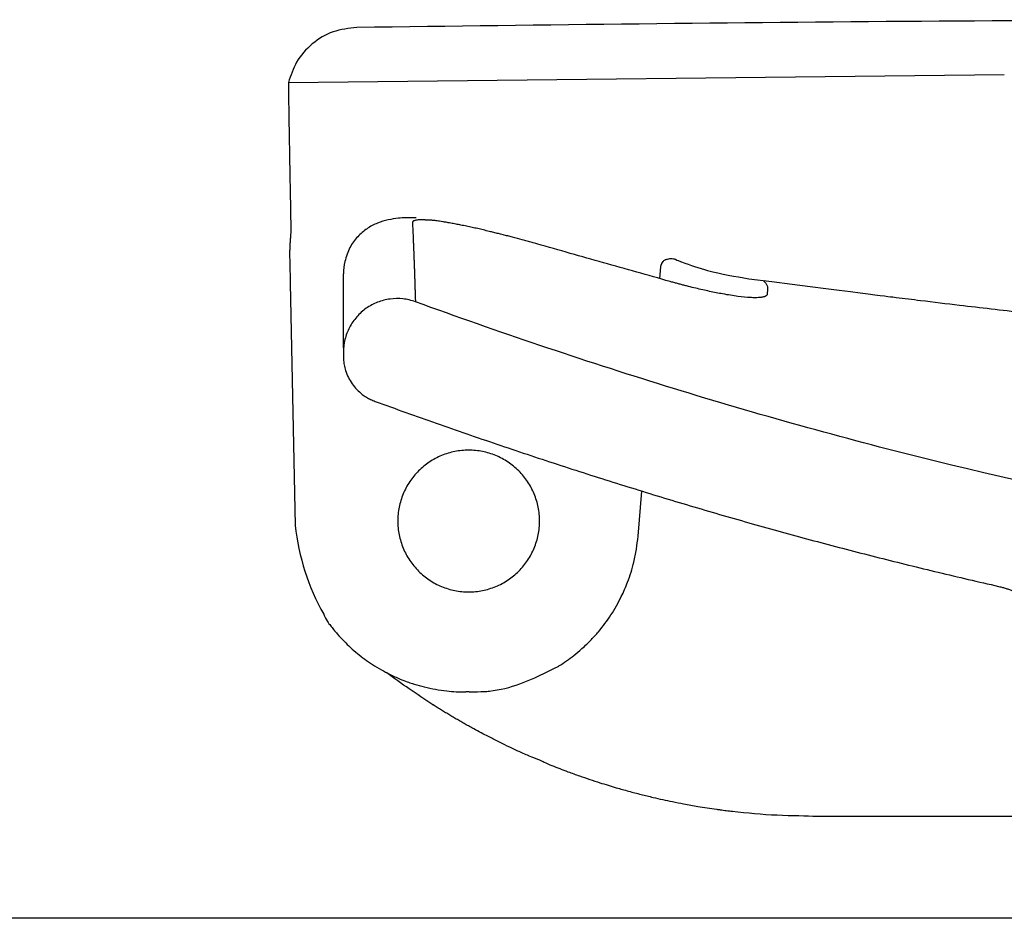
# Model space of a CAD drawing. Header units: millimetres. Extents: x 4421.4 to 4421.82, y 2367.666 to 2368.026.
# Tile 5 of 9: x 4421.49 to 4421.545, y 2367.976 to 2368.026. Entities that reach past the tile are written whole.
import ezdxf

# ---------------------------------------------------------------- set-up
doc = ezdxf.new("R2010")
doc.units = ezdxf.units.MM
doc.layers.add('SANINDUSA', color=3, linetype='Continuous')

msp = doc.modelspace()

# ---------------------------------------------------------------- linework, layer by layer
at = {"layer": 'SANINDUSA'}
for p, q in [((4421.505044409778, 2368.022593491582), (4421.545044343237, 2368.023031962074)), ((4421.512182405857, 2368.015032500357), (4421.511953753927, 2368.01503561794)), ((4421.505114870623, 2368.012895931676), (4421.505120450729, 2368.01262407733)), ((4421.525794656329, 2368.011633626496), (4421.525850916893, 2368.012300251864)), ((4421.505146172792, 2368.0113709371), (4421.505423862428, 2367.997842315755)), ((4421.508117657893, 2368.007519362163), (4421.508117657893, 2368.007309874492)), ((4421.524579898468, 2367.997240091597), (4421.524792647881, 2367.999760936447)), ((4421.544725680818, 2367.994434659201), (4421.544802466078, 2367.994416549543)), ((4421.515142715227, 2367.98853905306), (4421.514951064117, 2367.988538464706)), ((4421.51312787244, 2367.987813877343), (4421.513131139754, 2367.987811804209)), ((4421.552112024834, 2367.975887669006), (4421.480797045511, 2367.975887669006))]:
    msp.add_line(p, q, dxfattribs=at)
at = {"layer": 'SANINDUSA', "flags": 128}
for points in [[(4421.505065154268, 2368.021026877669), (4421.505065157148, 2368.021024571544), (4421.505065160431, 2368.021022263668)], [(4421.505097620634, 2368.018995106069), (4421.505097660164, 2368.018991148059), (4421.505097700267, 2368.018987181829)]]:
    msp.add_lwpolyline(points, dxfattribs=at)
at = {"layer": 'SANINDUSA'}
msp.add_arc((4421.518500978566, 2367.999297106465), 0.01315778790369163, 186.3478858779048, 209.203963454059, dxfattribs=at)
for points, knots in [([(4421.790377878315, 2368.009163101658), (4421.785512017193, 2368.010676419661), (4421.775780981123, 2368.013702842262), (4421.76089597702, 2368.017434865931), (4421.74578073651, 2368.020364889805), (4421.730334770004, 2368.022464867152), (4421.714652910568, 2368.023768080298), (4421.693514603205, 2368.024543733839), (4421.667088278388, 2368.02509614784), (4421.63538556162, 2368.025631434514), (4421.603678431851, 2368.026010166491), (4421.572020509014, 2368.026120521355), (4421.540414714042, 2368.026066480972), (4421.519381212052, 2368.025799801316), (4421.508864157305, 2368.025666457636)], [0, 0, 0, 0, 0.05398555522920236, 0.1079634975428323, 0.1625019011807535, 0.2170432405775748, 0.2730481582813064, 0.3291597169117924, 0.4411382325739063, 0.5531181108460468, 0.6651184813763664, 0.7771188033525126, 0.8885561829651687, 1, 1, 1, 1]), ([(4421.508864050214, 2368.025666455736), (4421.508414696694, 2368.025614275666), (4421.507515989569, 2368.025509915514), (4421.50633763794, 2368.024797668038), (4421.505448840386, 2368.023801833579), (4421.505174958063, 2368.022983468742), (4421.505044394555, 2368.022593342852)], [0, 0, 0, 0, 0.2556884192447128, 0.5113768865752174, 0.767066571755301, 1, 1, 1, 1]), ([(4421.505044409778, 2368.022593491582), (4421.505045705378, 2368.022578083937), (4421.505048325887, 2368.02254692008), (4421.505048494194, 2368.022327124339), (4421.505048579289, 2368.022215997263)], [0, 0, 0, 0, 0.4944075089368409, 1, 1, 1, 1]), ([(4421.505048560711, 2368.022214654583), (4421.505049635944, 2368.022070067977), (4421.505051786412, 2368.021780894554), (4421.505060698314, 2368.021278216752), (4421.505065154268, 2368.021026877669)], [0, 0, 0, 0, 0.499999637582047, 1, 1, 1, 1]), ([(4421.505065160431, 2368.021022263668), (4421.505069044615, 2368.020754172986), (4421.505077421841, 2368.020175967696), (4421.505090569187, 2368.019407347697), (4421.505097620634, 2368.018995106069)], [0, 0, 0, 0, 0.4636600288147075, 1, 1, 1, 1]), ([(4421.505097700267, 2368.018987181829), (4421.505104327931, 2368.018573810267), (4421.505117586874, 2368.01774684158), (4421.505137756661, 2368.016801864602), (4421.505147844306, 2368.016329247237)], [0, 0, 0, 0, 0.4998636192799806, 1, 1, 1, 1]), ([(4421.505147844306, 2368.016329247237), (4421.505152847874, 2368.01600494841), (4421.505162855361, 2368.015356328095), (4421.505176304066, 2368.014678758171), (4421.505183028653, 2368.014339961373)], [0, 0, 0, 0, 0.4999825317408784, 1, 1, 1, 1]), ([(4421.511953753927, 2368.01503561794), (4421.511840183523, 2368.015038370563), (4421.511603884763, 2368.015044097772), (4421.511092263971, 2368.01499970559), (4421.51059882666, 2368.014925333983), (4421.510010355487, 2368.014749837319), (4421.509449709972, 2368.014464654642), (4421.508892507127, 2368.013986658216), (4421.508443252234, 2368.013381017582), (4421.508281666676, 2368.012860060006), (4421.508198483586, 2368.012591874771)], [0, 0, 0, 0, 0.07291507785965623, 0.151709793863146, 0.2762845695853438, 0.4200795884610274, 0.5663393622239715, 0.7030836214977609, 0.8471495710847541, 0.9999999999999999, 0.9999999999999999, 0.9999999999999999, 0.9999999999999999]), ([(4421.51207551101, 2368.014870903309), (4421.512062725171, 2368.01486538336), (4421.512037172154, 2368.014854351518), (4421.512009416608, 2368.014834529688), (4421.511989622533, 2368.014812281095), (4421.511977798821, 2368.014787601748), (4421.511977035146, 2368.014769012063), (4421.511976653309, 2368.014759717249)], [0, 0, 0, 0, 0.2001540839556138, 0.4000160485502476, 0.6000150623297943, 0.8000081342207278, 0.9999999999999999, 0.9999999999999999, 0.9999999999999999, 0.9999999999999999]), ([(4421.512820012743, 2368.014900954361), (4421.512796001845, 2368.014902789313), (4421.512748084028, 2368.014906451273), (4421.512634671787, 2368.014913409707), (4421.512510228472, 2368.014917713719), (4421.51238301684, 2368.014916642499), (4421.512286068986, 2368.014911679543), (4421.512202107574, 2368.014902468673), (4421.512130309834, 2368.014889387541), (4421.512093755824, 2368.014877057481), (4421.51207551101, 2368.014870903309)], [0, 0, 0, 0, 0.06658779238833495, 0.132887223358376, 0.3321714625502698, 0.4657369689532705, 0.5996416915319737, 0.7328557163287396, 0.8666631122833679, 1, 1, 1, 1]), ([(4421.515313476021, 2368.014494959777), (4421.515260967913, 2368.01450608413), (4421.515153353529, 2368.014528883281), (4421.514939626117, 2368.014573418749), (4421.514688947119, 2368.014623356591), (4421.514394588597, 2368.014680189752), (4421.514116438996, 2368.014732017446), (4421.513868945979, 2368.014776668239), (4421.513663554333, 2368.014811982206), (4421.513499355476, 2368.014838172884), (4421.513360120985, 2368.014858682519), (4421.513244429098, 2368.014873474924), (4421.513143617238, 2368.014885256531), (4421.513053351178, 2368.014894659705), (4421.512984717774, 2368.014898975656), (4421.512927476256, 2368.01490040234), (4421.512875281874, 2368.014900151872), (4421.512838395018, 2368.014900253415), (4421.512819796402, 2368.014900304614)], [0, 0, 0, 0, 0.045902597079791, 0.09407651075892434, 0.1879541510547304, 0.2759525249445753, 0.3758190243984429, 0.4700291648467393, 0.5424623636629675, 0.6149029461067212, 0.6805917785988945, 0.7347986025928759, 0.7916555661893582, 0.83987967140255, 0.8827818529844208, 0.922469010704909, 0.960908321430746, 0.9999999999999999, 0.9999999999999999, 0.9999999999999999, 0.9999999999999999]), ([(4421.505183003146, 2368.014340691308), (4421.505182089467, 2368.014295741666), (4421.505180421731, 2368.014213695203), (4421.505168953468, 2368.014077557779), (4421.50516376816, 2368.014016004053)], [0, 0, 0, 0, 0.5478559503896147, 1, 1, 1, 1]), ([(4421.511976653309, 2368.014759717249), (4421.51198801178, 2368.014512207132), (4421.512002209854, 2368.014202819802), (4421.512017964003, 2368.013813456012), (4421.512026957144, 2368.01359026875), (4421.512034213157, 2368.013416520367), (4421.512037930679, 2368.013323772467), (4421.512038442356, 2368.013311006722)], [0, 0, 0, 0, 0.5096444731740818, 0.6370549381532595, 0.8051148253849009, 0.9731761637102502, 1, 1, 1, 1]), ([(4421.516264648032, 2368.014271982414), (4421.516210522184, 2368.01428462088), (4421.516101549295, 2368.014312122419), (4421.515941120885, 2368.01435123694), (4421.515780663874, 2368.01438964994), (4421.515621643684, 2368.014426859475), (4421.515468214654, 2368.014460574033), (4421.515364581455, 2368.014483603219), (4421.515313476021, 2368.014494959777)], [0, 0, 0, 0, 0.1677068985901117, 0.3393645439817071, 0.5015828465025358, 0.6700656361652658, 0.8372969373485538, 1, 1, 1, 1]), ([(4421.505150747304, 2368.013857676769), (4421.505145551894, 2368.01379146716), (4421.505134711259, 2368.013653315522), (4421.505126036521, 2368.013495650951), (4421.505121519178, 2368.013413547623)], [0, 0, 0, 0, 0.4792531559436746, 1, 1, 1, 1]), ([(4421.50516376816, 2368.014016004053), (4421.505163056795, 2368.014007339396), (4421.505162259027, 2368.013997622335), (4421.50516137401, 2368.013987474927), (4421.50516125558, 2368.013986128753), (4421.505161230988, 2368.013985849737), (4421.50516122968, 2368.013985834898), (4421.505159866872, 2368.013970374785), (4421.505157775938, 2368.013945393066), (4421.505155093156, 2368.013915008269), (4421.505153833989, 2368.013899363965), (4421.505153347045, 2368.013893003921), (4421.505153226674, 2368.013891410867), (4421.505153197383, 2368.013891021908), (4421.505153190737, 2368.013890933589), (4421.505152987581, 2368.013888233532), (4421.505152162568, 2368.013877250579), (4421.505151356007, 2368.013866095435), (4421.505150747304, 2368.013857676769)], [0, 0, 0, 0, 0.1734173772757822, 0.1944805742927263, 0.1997187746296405, 0.1998822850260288, 0.1999640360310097, 0.2000103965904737, 0.5037117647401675, 0.6814672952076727, 0.7702801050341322, 0.7924874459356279, 0.7980393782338, 0.7994273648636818, 0.7996008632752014, 0.7996544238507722, 0.8488013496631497, 0.9999999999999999, 0.9999999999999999, 0.9999999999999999, 0.9999999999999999]), ([(4421.518930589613, 2368.013576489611), (4421.518839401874, 2368.013602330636), (4421.518657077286, 2368.013653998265), (4421.518383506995, 2368.013729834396), (4421.5180194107, 2368.013829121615), (4421.517658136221, 2368.013925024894), (4421.517301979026, 2368.014016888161), (4421.51708053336, 2368.01407321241), (4421.516907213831, 2368.014116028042), (4421.51677631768, 2368.014148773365), (4421.516648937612, 2368.01417979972), (4421.516476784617, 2368.014221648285), (4421.516349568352, 2368.014251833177), (4421.516264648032, 2368.014271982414)], [0, 0, 0, 0, 0.100813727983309, 0.2015711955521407, 0.3023067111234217, 0.5038249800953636, 0.6029420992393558, 0.7020422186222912, 0.7536382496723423, 0.8011998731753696, 0.8509351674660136, 0.9004951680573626, 1, 1, 1, 1]), ([(4421.505121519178, 2368.013413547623), (4421.505118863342, 2368.013339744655), (4421.505112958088, 2368.013175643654), (4421.505114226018, 2368.012995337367), (4421.505114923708, 2368.012896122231)], [0, 0, 0, 0, 0.4497411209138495, 1, 1, 1, 1]), ([(4421.512038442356, 2368.013311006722), (4421.51204113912, 2368.013244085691), (4421.512047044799, 2368.01309753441), (4421.512055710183, 2368.012876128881), (4421.512061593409, 2368.012704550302), (4421.512065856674, 2368.012573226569), (4421.512069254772, 2368.012480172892), (4421.512075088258, 2368.012334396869), (4421.512080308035, 2368.012192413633), (4421.512086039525, 2368.012019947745), (4421.512091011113, 2368.011873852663), (4421.512097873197, 2368.011677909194), (4421.51210416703, 2368.011470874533), (4421.512112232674, 2368.01122215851), (4421.512120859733, 2368.010978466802), (4421.512125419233, 2368.010835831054), (4421.512127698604, 2368.010764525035)], [0, 0, 0, 0, 0.064199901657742, 0.140592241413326, 0.216984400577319, 0.2360823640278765, 0.2742783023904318, 0.3124743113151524, 0.3874928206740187, 0.4250020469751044, 0.5000206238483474, 0.5500307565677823, 0.6500514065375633, 0.7500701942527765, 0.8750558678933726, 1, 1, 1, 1]), ([(4421.518930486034, 2368.013576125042), (4421.518936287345, 2368.013596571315), (4421.518943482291, 2368.01362192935), (4421.518928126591, 2368.013567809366), (4421.518925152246, 2368.013557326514)], [0, 0, 0, 0, 0.8063035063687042, 1, 1, 1, 1]), ([(4421.526369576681, 2368.01147113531), (4421.525129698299, 2368.011822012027), (4421.522649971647, 2368.012523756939), (4421.520168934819, 2368.013220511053), (4421.518928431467, 2368.01356888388)], [0, 0, 0, 0, 0.5000060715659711, 1, 1, 1, 1]), ([(4421.52590994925, 2368.012473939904), (4421.525929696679, 2368.012511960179), (4421.525959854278, 2368.012570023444), (4421.526027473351, 2368.012637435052), (4421.526087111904, 2368.012679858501), (4421.526152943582, 2368.012710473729), (4421.52624694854, 2368.012738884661), (4421.526371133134, 2368.012754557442), (4421.526507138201, 2368.012752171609), (4421.52661980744, 2368.012735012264), (4421.526656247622, 2368.012722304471), (4421.526675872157, 2368.012715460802)], [0, 0, 0, 0, 0.1249830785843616, 0.1908698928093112, 0.2519927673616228, 0.3113270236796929, 0.3715902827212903, 0.5000089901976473, 0.6439062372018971, 0.8082288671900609, 0.9999999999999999, 0.9999999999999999, 0.9999999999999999, 0.9999999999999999]), ([(4421.526675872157, 2368.012715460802), (4421.52679628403, 2368.012648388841), (4421.526880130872, 2368.012615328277), (4421.526971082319, 2368.012581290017), (4421.527004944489, 2368.012568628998), (4421.527010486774, 2368.012566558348), (4421.527012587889, 2368.012565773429), (4421.527012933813, 2368.012565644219), (4421.527013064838, 2368.012565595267), (4421.52701308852, 2368.012565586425), (4421.527504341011, 2368.012381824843), (4421.528755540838, 2368.011968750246), (4421.530002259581, 2368.011758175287), (4421.530769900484, 2368.011628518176)], [0, 0, 0, 0, 0.04056901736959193, 0.06097012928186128, 0.06351479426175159, 0.06478642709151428, 0.06494534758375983, 0.06502480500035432, 0.0650347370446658, 0.06503970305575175, 0.06504171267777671, 0.4243190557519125, 1, 1, 1, 1]), ([(4421.505120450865, 2368.012624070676), (4421.505120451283, 2368.012624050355), (4421.50512045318, 2368.012623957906), (4421.505120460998, 2368.012623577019), (4421.505120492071, 2368.012622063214), (4421.505120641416, 2368.012614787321), (4421.505121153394, 2368.012589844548), (4421.505121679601, 2368.012564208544), (4421.505122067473, 2368.012545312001), (4421.505122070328, 2368.012545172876), (4421.505122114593, 2368.012543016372), (4421.505122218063, 2368.012537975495), (4421.505122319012, 2368.012533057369), (4421.505122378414, 2368.012530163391)], [0, 0, 0, 0, 0.0006609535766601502, 0.003006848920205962, 0.01239052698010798, 0.04992515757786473, 0.2412965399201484, 0.8398530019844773, 0.8400063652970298, 0.8402567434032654, 0.8442627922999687, 0.9083593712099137, 1, 1, 1, 1]), ([(4421.505122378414, 2368.012530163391), (4421.505122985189, 2368.012500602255), (4421.505128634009, 2368.012225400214), (4421.505136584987, 2368.011838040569), (4421.505144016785, 2368.011475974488), (4421.505146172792, 2368.0113709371)], [0, 0, 0, 0, 0.07870676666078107, 0.7327276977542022, 1, 1, 1, 1]), ([(4421.525850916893, 2368.012300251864), (4421.525858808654, 2368.012325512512), (4421.52586628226, 2368.012364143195), (4421.525880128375, 2368.012407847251), (4421.525887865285, 2368.012429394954), (4421.525891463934, 2368.012438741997), (4421.525892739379, 2368.012441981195), (4421.525892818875, 2368.012442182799), (4421.525897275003, 2368.012453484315), (4421.525904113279, 2368.012463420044), (4421.525910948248, 2368.012473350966)], [0, 0, 0, 0, 0.425210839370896, 0.6382995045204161, 0.7449868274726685, 0.7983681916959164, 0.8017053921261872, 0.8018096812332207, 0.801905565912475, 1, 1, 1, 1]), ([(4421.508117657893, 2368.007761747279), (4421.508117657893, 2368.007772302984), (4421.508117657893, 2368.007822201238), (4421.508117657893, 2368.007887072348), (4421.508117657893, 2368.007961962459), (4421.508117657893, 2368.008006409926), (4421.508117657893, 2368.008062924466), (4421.508117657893, 2368.008122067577), (4421.508117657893, 2368.008183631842), (4421.508117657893, 2368.008258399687), (4421.508117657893, 2368.008352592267), (4421.508117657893, 2368.008481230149), (4421.508117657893, 2368.008635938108), (4421.508117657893, 2368.008813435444), (4421.508117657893, 2368.00902604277), (4421.508117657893, 2368.009293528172), (4421.508117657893, 2368.009621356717), (4421.508117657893, 2368.009962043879), (4421.508117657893, 2368.010221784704), (4421.508117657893, 2368.010392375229), (4421.508117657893, 2368.010526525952), (4421.508117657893, 2368.010727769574), (4421.508117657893, 2368.010997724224), (4421.508117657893, 2368.01130004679), (4421.508117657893, 2368.011603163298), (4421.508117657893, 2368.011804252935), (4421.508117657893, 2368.011904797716)], [0, 0, 0, 0, 0.01575323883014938, 0.07446770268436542, 0.08425748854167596, 0.1047062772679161, 0.125211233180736, 0.1457327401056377, 0.1662311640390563, 0.1866668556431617, 0.2175199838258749, 0.2527569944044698, 0.2989536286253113, 0.3451504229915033, 0.3913472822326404, 0.457241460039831, 0.5346934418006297, 0.6120594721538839, 0.6770010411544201, 0.697110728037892, 0.7172204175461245, 0.7591978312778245, 0.8193983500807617, 0.8795989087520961, 0.939799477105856, 1, 1, 1, 1]), ([(4421.530769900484, 2368.011628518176), (4421.538064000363, 2368.010700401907), (4421.538984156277, 2368.010585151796), (4421.540632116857, 2368.010383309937), (4421.54298843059, 2368.010100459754), (4421.546049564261, 2368.009746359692), (4421.549462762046, 2368.009368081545), (4421.552658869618, 2368.009026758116), (4421.555634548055, 2368.008721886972), (4421.558882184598, 2368.008402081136), (4421.562372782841, 2368.008074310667), (4421.566067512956, 2368.0077482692), (4421.569301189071, 2368.007478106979), (4421.572463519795, 2368.007225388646), (4421.575545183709, 2368.006990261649), (4421.57867812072, 2368.006764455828), (4421.581413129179, 2368.006575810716), (4421.583678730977, 2368.006426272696), (4421.585855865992, 2368.006287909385), (4421.587819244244, 2368.006168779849), (4421.589806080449, 2368.006053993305), (4421.591759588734, 2368.005945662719), (4421.594207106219, 2368.005816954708), (4421.59704056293, 2368.005678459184), (4421.599872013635, 2368.005551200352), (4421.602506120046, 2368.005443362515), (4421.605368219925, 2368.005336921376), (4421.608731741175, 2368.005228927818), (4421.612452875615, 2368.005130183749), (4421.615191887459, 2368.005072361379), (4421.617182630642, 2368.005036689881), (4421.618644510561, 2368.005013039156), (4421.620533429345, 2368.00498690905), (4421.624912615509, 2368.00493654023), (4421.631759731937, 2368.004897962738), (4421.638687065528, 2368.004892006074), (4421.643032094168, 2368.004887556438), (4421.644731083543, 2368.004885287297), (4421.646175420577, 2368.004883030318), (4421.647624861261, 2368.004880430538), (4421.649072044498, 2368.004877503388), (4421.650954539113, 2368.004873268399), (4421.65325369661, 2368.004867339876), (4421.656102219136, 2368.00485878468), (4421.6593711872, 2368.004847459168), (4421.663049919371, 2368.004832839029), (4421.666980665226, 2368.004815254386), (4421.670822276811, 2368.004796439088), (4421.674473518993, 2368.004777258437), (4421.677885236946, 2368.004758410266), (4421.680578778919, 2368.004742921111), (4421.682672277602, 2368.004730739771), (4421.684233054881, 2368.004721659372), (4421.68575606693, 2368.00471273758), (4421.687980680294, 2368.004699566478), (4421.690656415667, 2368.00468340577), (4421.69362136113, 2368.004664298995), (4421.696293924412, 2368.004647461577), (4421.698987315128, 2368.004631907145), (4421.70187689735, 2368.004619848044), (4421.704350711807, 2368.004607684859), (4421.706657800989, 2368.004595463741), (4421.708973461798, 2368.004582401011), (4421.711796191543, 2368.004566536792), (4421.714782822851, 2368.004551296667), (4421.717413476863, 2368.004542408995), (4421.719633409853, 2368.004535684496), (4421.722064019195, 2368.004526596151), (4421.725258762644, 2368.004512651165), (4421.729161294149, 2368.004492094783), (4421.732893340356, 2368.004474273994), (4421.73621109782, 2368.004459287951), (4421.739176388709, 2368.004445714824), (4421.742141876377, 2368.00443266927), (4421.745183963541, 2368.004419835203), (4421.748298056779, 2368.004409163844), (4421.751282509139, 2368.004405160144), (4421.754180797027, 2368.004404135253), (4421.757085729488, 2368.004403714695), (4421.760461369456, 2368.004404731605), (4421.764200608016, 2368.004411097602), (4421.767139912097, 2368.004412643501), (4421.769064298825, 2368.004416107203), (4421.770044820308, 2368.004418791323), (4421.771022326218, 2368.004422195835), (4421.771985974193, 2368.004426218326), (4421.772934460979, 2368.004430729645), (4421.773848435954, 2368.004435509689), (4421.774728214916, 2368.004440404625), (4421.775458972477, 2368.00444462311), (4421.776048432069, 2368.004448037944), (4421.776503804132, 2368.004450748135), (4421.777093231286, 2368.004454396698), (4421.777825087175, 2368.004459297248), (4421.778735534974, 2368.004466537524), (4421.779692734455, 2368.004475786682), (4421.780694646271, 2368.004483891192), (4421.781638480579, 2368.004491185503), (4421.782355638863, 2368.004497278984), (4421.782875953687, 2368.004501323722), (4421.78324919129, 2368.004503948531), (4421.783684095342, 2368.004507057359), (4421.784199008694, 2368.004511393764), (4421.784765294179, 2368.004516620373), (4421.785294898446, 2368.004521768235), (4421.785594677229, 2368.004524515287), (4421.787084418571, 2368.004525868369)], [0, 0, 0, 0, 0.005923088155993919, 0.01165204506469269, 0.02073846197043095, 0.03543503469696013, 0.0495962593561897, 0.06242991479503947, 0.07388521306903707, 0.08487258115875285, 0.1004091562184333, 0.1140531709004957, 0.126584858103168, 0.1363053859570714, 0.1486772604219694, 0.1598799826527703, 0.1696692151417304, 0.1774827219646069, 0.1835472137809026, 0.1922771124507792, 0.1977607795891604, 0.2039561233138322, 0.2122720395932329, 0.2227095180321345, 0.2327030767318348, 0.2408730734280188, 0.2492214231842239, 0.261431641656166, 0.2745294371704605, 0.2863640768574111, 0.2887227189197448, 0.2943489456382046, 0.3009164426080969, 0.307514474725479, 0.3378935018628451, 0.3689130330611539, 0.3762382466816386, 0.3809873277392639, 0.385761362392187, 0.3905603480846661, 0.3953590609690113, 0.4001098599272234, 0.4092238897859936, 0.41815199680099, 0.42834757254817, 0.4416291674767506, 0.4546207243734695, 0.4673221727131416, 0.4797340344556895, 0.4908580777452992, 0.5012097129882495, 0.5065122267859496, 0.5116935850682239, 0.5167537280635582, 0.5216926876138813, 0.5338883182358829, 0.5434971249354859, 0.5514314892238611, 0.5607890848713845, 0.5707010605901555, 0.5807409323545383, 0.5860515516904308, 0.5944075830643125, 0.6046666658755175, 0.6154694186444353, 0.6258708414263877, 0.632692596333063, 0.6393905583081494, 0.6522954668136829, 0.6678613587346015, 0.6830436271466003, 0.6949518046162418, 0.7065084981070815, 0.7181839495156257, 0.7307513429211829, 0.7440839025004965, 0.7577438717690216, 0.7699940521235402, 0.7835305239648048, 0.7987028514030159, 0.8196834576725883, 0.8421600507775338, 0.8479160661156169, 0.853926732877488, 0.8600120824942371, 0.866172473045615, 0.8724083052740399, 0.8787200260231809, 0.8847410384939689, 0.8908304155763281, 0.8945105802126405, 0.8977985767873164, 0.901121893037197, 0.9081002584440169, 0.9152303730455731, 0.9238986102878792, 0.9335164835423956, 0.9433292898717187, 0.9523613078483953, 0.9570799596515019, 0.9614850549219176, 0.9659665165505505, 0.9735884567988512, 0.9823831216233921, 0.9913226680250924, 1, 1, 1, 1]), ([(4421.531797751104, 2368.010769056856), (4421.531796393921, 2368.010759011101), (4421.531793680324, 2368.010738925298), (4421.531770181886, 2368.010693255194), (4421.53172069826, 2368.010654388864), (4421.531643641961, 2368.010623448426), (4421.531588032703, 2368.010607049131), (4421.531524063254, 2368.010593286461), (4421.531391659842, 2368.010572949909), (4421.531179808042, 2368.010561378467), (4421.53076420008, 2368.01057374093), (4421.530296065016, 2368.010619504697), (4421.529754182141, 2368.010698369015), (4421.529346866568, 2368.01076800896), (4421.52895215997, 2368.010843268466), (4421.528579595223, 2368.010920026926), (4421.528195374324, 2368.011004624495), (4421.527801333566, 2368.011096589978), (4421.527465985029, 2368.011179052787), (4421.527194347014, 2368.011248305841), (4421.526988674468, 2368.011301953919), (4421.526782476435, 2368.011356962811), (4421.526575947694, 2368.01141316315), (4421.526438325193, 2368.011451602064), (4421.526369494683, 2368.011470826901)], [0, 0, 0, 0, 0.02463774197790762, 0.04926148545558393, 0.123103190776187, 0.1486339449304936, 0.1741484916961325, 0.199656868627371, 0.2251697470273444, 0.3144484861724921, 0.3779050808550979, 0.5043156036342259, 0.5677691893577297, 0.6315644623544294, 0.6805541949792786, 0.729433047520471, 0.7782823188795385, 0.827175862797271, 0.876182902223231, 0.900954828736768, 0.9257130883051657, 0.9504673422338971, 0.9752267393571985, 1, 1, 1, 1]), ([(4421.531587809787, 2368.011519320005), (4421.5316198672, 2368.0114870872), (4421.531708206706, 2368.011398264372), (4421.531794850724, 2368.011265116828), (4421.531828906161, 2368.011108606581), (4421.531805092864, 2368.010949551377), (4421.531800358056, 2368.01082916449), (4421.531797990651, 2368.010768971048)], [0, 0, 0, 0, 0.106359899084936, 0.293092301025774, 0.4796271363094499, 0.7398135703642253, 1, 1, 1, 1]), ([(4421.512141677, 2368.010339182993), (4421.511914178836, 2368.010421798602), (4421.511681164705, 2368.010475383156), (4421.511204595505, 2368.010527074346), (4421.51096091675, 2368.010524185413), (4421.510487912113, 2368.010461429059), (4421.510252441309, 2368.010400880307), (4421.509805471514, 2368.010226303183), (4421.509595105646, 2368.010113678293), (4421.509200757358, 2368.009837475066), (4421.509021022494, 2368.009676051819), (4421.508706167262, 2368.009317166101), (4421.50856816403, 2368.009115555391), (4421.508347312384, 2368.008691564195), (4421.508262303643, 2368.008467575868), (4421.508146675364, 2368.007998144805), (4421.508117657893, 2368.007759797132), (4421.508117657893, 2368.007517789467)], [0, 0, 0, 0, 0.1249999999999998, 0.1249999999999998, 0.2499999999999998, 0.2499999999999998, 0.3749999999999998, 0.3749999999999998, 0.4999999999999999, 0.4999999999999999, 0.6249999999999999, 0.6249999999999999, 0.7499999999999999, 0.7499999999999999, 0.875, 0.875, 1, 1, 1, 1]), ([(4421.512127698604, 2368.010764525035), (4421.512128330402, 2368.010747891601), (4421.512129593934, 2368.010714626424), (4421.512129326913, 2368.010668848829), (4421.512130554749, 2368.010625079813), (4421.512133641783, 2368.010583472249), (4421.512134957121, 2368.010545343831), (4421.512133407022, 2368.010499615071), (4421.512138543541, 2368.010457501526), (4421.512136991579, 2368.010424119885), (4421.512137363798, 2368.010401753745), (4421.512139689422, 2368.010381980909), (4421.512140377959, 2368.010367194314), (4421.512140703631, 2368.010356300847), (4421.512140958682, 2368.010348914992), (4421.512141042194, 2368.010345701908), (4421.512141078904, 2368.010344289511)], [0, 0, 0, 0, 0.07025312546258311, 0.1404991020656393, 0.2107402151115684, 0.2809767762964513, 0.3512983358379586, 0.4216133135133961, 0.5622303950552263, 0.6325514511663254, 0.7028688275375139, 0.7731832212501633, 0.8434940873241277, 0.8997050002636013, 0.9559126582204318, 1, 1, 1, 1]), ([(4421.569220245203, 2367.995882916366), (4421.559509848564, 2367.9974136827), (4421.549847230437, 2367.999272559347), (4421.535542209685, 2368.002847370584), (4421.530808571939, 2368.004177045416), (4421.521418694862, 2368.007085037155), (4421.516761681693, 2368.00866143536), (4421.512141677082, 2368.010339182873)], [0, 0, 0, 0, 0.5000000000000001, 0.5000000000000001, 0.7500000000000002, 0.7500000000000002, 1, 1, 1, 1]), ([(4421.508117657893, 2368.007309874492), (4421.508118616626, 2368.00725457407), (4421.508120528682, 2368.0071442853), (4421.508136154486, 2368.00697972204), (4421.508161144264, 2368.006816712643), (4421.508196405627, 2368.006655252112), (4421.508263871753, 2368.00641693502), (4421.508387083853, 2368.006109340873), (4421.508598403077, 2368.005753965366), (4421.508860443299, 2368.005434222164), (4421.509134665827, 2368.005189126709), (4421.509398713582, 2368.005007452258), (4421.509639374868, 2368.004873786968), (4421.509809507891, 2368.004806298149), (4421.509894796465, 2368.00477246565)], [0, 0, 0, 0, 0.05030545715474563, 0.1003270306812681, 0.1502534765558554, 0.2002746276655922, 0.2505792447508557, 0.3755084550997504, 0.5004381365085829, 0.6253235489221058, 0.7502094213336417, 0.8336185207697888, 0.9165920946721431, 1, 1, 1, 1]), ([(4421.509894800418, 2368.004772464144), (4421.510464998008, 2368.004566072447), (4421.511601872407, 2368.004154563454), (4421.513306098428, 2368.003550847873), (4421.515002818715, 2368.002959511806), (4421.516692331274, 2368.002381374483), (4421.518374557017, 2368.001816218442), (4421.520049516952, 2368.001264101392), (4421.52171720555, 2368.000725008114), (4421.523377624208, 2368.00019894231), (4421.525030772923, 2367.999685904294), (4421.526676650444, 2367.999185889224), (4421.528315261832, 2367.998698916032), (4421.529946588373, 2367.998224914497), (4421.531570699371, 2367.997764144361), (4421.533187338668, 2367.997315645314), (4421.534264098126, 2367.997026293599), (4421.534800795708, 2367.996882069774)], [0, 0, 0, 0, 0.06960943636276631, 0.138789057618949, 0.207540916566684, 0.2758671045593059, 0.3437697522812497, 0.4112510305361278, 0.4783131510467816, 0.5449583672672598, 0.6111889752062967, 0.6770073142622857, 0.7424157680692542, 0.8074167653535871, 0.872012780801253, 0.9362063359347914, 1, 1, 1, 1]), ([(4421.511157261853, 2367.998087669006), (4421.511157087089, 2367.998346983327), (4421.511207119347, 2367.9988656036), (4421.511435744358, 2367.999612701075), (4421.511802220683, 2368.000302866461), (4421.512299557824, 2368.000905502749), (4421.512902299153, 2368.001403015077), (4421.51359241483, 2368.001769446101), (4421.514339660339, 2368.001998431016), (4421.515117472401, 2368.002072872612), (4421.515895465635, 2368.001998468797), (4421.516642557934, 2368.001769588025), (4421.517332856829, 2368.001403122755), (4421.517935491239, 2368.000905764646), (4421.51843300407, 2368.000303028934), (4421.518799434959, 2367.999612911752), (4421.51902841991, 2367.998865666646), (4421.519102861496, 2367.998087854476), (4421.519028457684, 2367.99730986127), (4421.518799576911, 2367.996562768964), (4421.518433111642, 2367.995872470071), (4421.517935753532, 2367.99526983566), (4421.517333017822, 2367.99477232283), (4421.516642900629, 2367.994405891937), (4421.515895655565, 2367.994176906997), (4421.515117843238, 2367.99410246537), (4421.514339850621, 2367.994176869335), (4421.513592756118, 2367.994405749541), (4421.512902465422, 2367.994772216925), (4421.512299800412, 2367.995269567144), (4421.511802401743, 2367.995872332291), (4421.511435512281, 2367.9965624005), (4421.511208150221, 2367.997310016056), (4421.511157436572, 2367.997828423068), (4421.511157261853, 2367.998087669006)], [0, 0, 0, 0, 0.03125549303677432, 0.06249974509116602, 0.09373872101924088, 0.1250001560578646, 0.1562391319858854, 0.1875005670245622, 0.2187395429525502, 0.2500009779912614, 0.2812399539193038, 0.3125013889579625, 0.3437403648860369, 0.3750017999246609, 0.4062407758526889, 0.4375022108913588, 0.4687411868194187, 0.5000026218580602, 0.5312415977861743, 0.5625030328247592, 0.5937420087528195, 0.6250034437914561, 0.6562424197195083, 0.6875038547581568, 0.7187428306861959, 0.7500042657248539, 0.7812432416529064, 0.8125046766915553, 0.8437436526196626, 0.8750050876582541, 0.9062440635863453, 0.9375054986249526, 0.9687527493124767, 1, 1, 1, 1]), ([(4421.52014719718, 2367.989982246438), (4421.520149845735, 2367.989983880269), (4421.520443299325, 2367.990165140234), (4421.520886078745, 2367.990479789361), (4421.521485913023, 2367.990982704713), (4421.521943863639, 2367.991425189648), (4421.522369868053, 2367.991898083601), (4421.522735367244, 2367.992358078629), (4421.52307173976, 2367.992839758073), (4421.523377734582, 2367.993341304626), (4421.5236980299, 2367.993947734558), (4421.524048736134, 2367.994756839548), (4421.524323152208, 2367.995647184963), (4421.524501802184, 2367.996510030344), (4421.524553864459, 2367.996996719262), (4421.524579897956, 2367.99724008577)], [0.2438475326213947, 0.2438475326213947, 0.2438475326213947, 0.2438475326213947, 0.2446495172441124, 0.3327347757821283, 0.3830755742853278, 0.4460546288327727, 0.4964027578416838, 0.5467749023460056, 0.5971484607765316, 0.647498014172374, 0.6978715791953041, 0.7735398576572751, 0.8740992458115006, 0.9370439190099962, 1, 1, 1, 1]), ([(4421.534800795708, 2367.996882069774), (4421.535339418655, 2367.996739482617), (4421.536420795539, 2367.996453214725), (4421.538052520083, 2367.99603533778), (4421.539699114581, 2367.995623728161), (4421.54136088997, 2367.995219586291), (4421.543037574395, 2367.994821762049), (4421.544161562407, 2367.994564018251), (4421.544725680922, 2367.994434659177)], [0, 0, 0, 0, 0.1635101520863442, 0.3282743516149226, 0.4942991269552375, 0.661590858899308, 0.8301557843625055, 1, 1, 1, 1]), ([(4421.544802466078, 2367.994416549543), (4421.544867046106, 2367.994399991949), (4421.544996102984, 2367.994366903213), (4421.545186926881, 2367.994307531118), (4421.545375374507, 2367.994241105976), (4421.545622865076, 2367.994142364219), (4421.545924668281, 2367.994000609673), (4421.546387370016, 2367.99373606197), (4421.546924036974, 2367.993337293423), (4421.547483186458, 2367.992762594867), (4421.547943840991, 2367.992106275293), (4421.54823572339, 2367.991504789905), (4421.548409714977, 2367.991000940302), (4421.548508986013, 2367.990613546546), (4421.548579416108, 2367.990219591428), (4421.548599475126, 2367.98995382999), (4421.548609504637, 2367.989820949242)], [0, 0, 0, 0, 0.03129293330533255, 0.06253587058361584, 0.09377887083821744, 0.1250719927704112, 0.18759538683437, 0.2501189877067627, 0.3750656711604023, 0.5000124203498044, 0.624959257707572, 0.7499061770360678, 0.8124296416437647, 0.8749531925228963, 0.9374765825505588, 0.9999999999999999, 0.9999999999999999, 0.9999999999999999, 0.9999999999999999]), ([(4421.507015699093, 2367.992877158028), (4421.507079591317, 2367.9927358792), (4421.507182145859, 2367.992509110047), (4421.507395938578, 2367.992241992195), (4421.507576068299, 2367.992010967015), (4421.50782643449, 2367.991716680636), (4421.508139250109, 2367.991379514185), (4421.508517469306, 2367.991015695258), (4421.509032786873, 2367.990570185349), (4421.509607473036, 2367.990149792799), (4421.510214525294, 2367.989780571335), (4421.510734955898, 2367.989504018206), (4421.511216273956, 2367.98928537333), (4421.511653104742, 2367.989115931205), (4421.511886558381, 2367.989035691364), (4421.511992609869, 2367.989001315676), (4421.511992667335, 2367.989001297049), (4421.511993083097, 2367.989001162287), (4421.51199640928, 2367.989000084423), (4421.512023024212, 2367.988991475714), (4421.512236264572, 2367.988923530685), (4421.512857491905, 2367.988748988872), (4421.513645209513, 2367.988610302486), (4421.514420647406, 2367.98854542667), (4421.51477423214, 2367.988540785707), (4421.514951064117, 2367.988538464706)], [0, 0, 0, 0, 0.04892301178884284, 0.0785271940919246, 0.1080994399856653, 0.1419437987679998, 0.2010296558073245, 0.2539366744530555, 0.3083346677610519, 0.4170417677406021, 0.4792854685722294, 0.5335993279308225, 0.6039015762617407, 0.6468257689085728, 0.6821848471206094, 0.6821869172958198, 0.682188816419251, 0.6822040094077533, 0.6823255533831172, 0.6832979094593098, 0.6910770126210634, 0.7533164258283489, 0.8878667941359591, 0.9439208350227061, 1, 1, 1, 1]), ([(4421.513114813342, 2367.987822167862), (4421.512230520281, 2367.988406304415), (4421.511331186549, 2367.98900037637), (4421.510508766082, 2367.989626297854), (4421.510495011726, 2367.989636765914)], [0, 0, 0, 0, 0.9832757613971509, 1, 1, 1, 1]), ([(4421.515142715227, 2367.98853905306), (4421.515912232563, 2367.988552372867), (4421.516678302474, 2367.988602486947), (4421.518219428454, 2367.988993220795), (4421.519441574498, 2367.989620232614), (4421.520147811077, 2367.989982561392)], [0, 0, 0, 0, 0.1161970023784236, 0.4892803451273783, 1, 1, 1, 1]), ([(4421.518474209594, 2367.984964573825), (4421.51837266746, 2367.985009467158), (4421.518170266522, 2367.985098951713), (4421.517569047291, 2367.985372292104), (4421.516881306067, 2367.985701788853), (4421.516027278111, 2367.98613697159), (4421.515481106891, 2367.986428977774), (4421.515045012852, 2367.986670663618), (4421.514795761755, 2367.986811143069), (4421.514548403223, 2367.986952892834), (4421.514304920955, 2367.987094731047), (4421.514065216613, 2367.987236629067), (4421.513829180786, 2367.98737855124), (4421.513594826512, 2367.987521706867), (4421.513361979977, 2367.987665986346), (4421.513208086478, 2367.987763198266), (4421.513131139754, 2367.987811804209)], [0, 0, 0, 0, 0.0529686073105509, 0.105580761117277, 0.3167252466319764, 0.4223028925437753, 0.575678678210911, 0.6234786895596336, 0.671278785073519, 0.7190790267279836, 0.7668793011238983, 0.8135034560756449, 0.8601275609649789, 0.9067516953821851, 0.9533758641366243, 1, 1, 1, 1]), ([(4421.518486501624, 2367.984959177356), (4421.51905117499, 2367.984759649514), (4421.51932323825, 2367.984609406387), (4421.519615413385, 2367.984486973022), (4421.519761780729, 2367.984425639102)], [0, 0, 0, 0, 0.4990424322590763, 0.9999999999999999, 0.9999999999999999, 0.9999999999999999, 0.9999999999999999]), ([(4421.51976023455, 2367.984428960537), (4421.520059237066, 2367.984311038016), (4421.520570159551, 2367.984109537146), (4421.52146682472, 2367.983787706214), (4421.5223660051, 2367.983486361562), (4421.523284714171, 2367.98320662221), (4421.524054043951, 2367.982989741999), (4421.524740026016, 2367.982809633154), (4421.525552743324, 2367.982611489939), (4421.526345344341, 2367.982436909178), (4421.527182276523, 2367.982271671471), (4421.52800533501, 2367.982124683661), (4421.528689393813, 2367.982018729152), (4421.529219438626, 2367.981945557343), (4421.529513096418, 2367.981906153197), (4421.529742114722, 2367.981880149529), (4421.529857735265, 2367.981867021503)], [0, 0, 0, 0, 0.09663249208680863, 0.1651213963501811, 0.2828566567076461, 0.3758338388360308, 0.4449347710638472, 0.5140443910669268, 0.5796894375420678, 0.6839860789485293, 0.744180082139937, 0.8199138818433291, 0.9180808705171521, 0.9366499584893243, 0.9680175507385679, 1, 1, 1, 1]), ([(4421.529846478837, 2367.981866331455), (4421.530677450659, 2367.981782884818), (4421.532327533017, 2367.981617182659), (4421.534009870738, 2367.981629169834), (4421.534559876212, 2367.981587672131)], [0, 0, 0, 0, 0.5035941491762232, 1, 1, 1, 1]), ([(4421.534559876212, 2367.981587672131), (4421.53502726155, 2367.981587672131), (4421.535962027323, 2367.981587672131), (4421.53737496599, 2367.981587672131), (4421.53879521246, 2367.981587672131), (4421.540665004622, 2367.981587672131), (4421.542550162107, 2367.981587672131), (4421.544275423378, 2367.981587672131), (4421.545353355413, 2367.981587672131), (4421.546181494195, 2367.981587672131), (4421.546935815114, 2367.981587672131), (4421.547645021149, 2367.981587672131), (4421.548403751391, 2367.981587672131), (4421.549212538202, 2367.981587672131), (4421.550071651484, 2367.981587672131), (4421.55093356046, 2367.981587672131), (4421.552256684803, 2367.981587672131), (4421.553722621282, 2367.981587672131), (4421.555179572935, 2367.981587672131), (4421.556098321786, 2367.981587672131), (4421.556803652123, 2367.981587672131), (4421.557598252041, 2367.981587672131), (4421.558617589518, 2367.981587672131), (4421.559863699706, 2367.981587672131), (4421.561143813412, 2367.981587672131), (4421.562298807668, 2367.981587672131), (4421.563325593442, 2367.981587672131), (4421.56426581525, 2367.981587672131), (4421.565204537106, 2367.981587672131), (4421.565893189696, 2367.981587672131), (4421.566269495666, 2367.981587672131), (4421.566332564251, 2367.981587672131)], [0, 0, 0, 0, 0.04654998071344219, 0.09309947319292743, 0.1396492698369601, 0.1862003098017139, 0.2759909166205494, 0.3226576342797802, 0.3524602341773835, 0.3794554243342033, 0.4019364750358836, 0.424417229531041, 0.4468971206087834, 0.473873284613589, 0.5008497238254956, 0.5278275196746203, 0.5548058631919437, 0.6247318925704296, 0.6643756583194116, 0.6898572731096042, 0.7096605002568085, 0.7294635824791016, 0.7630713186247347, 0.8033978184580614, 0.8437839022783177, 0.8802240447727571, 0.9088869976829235, 0.9374144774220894, 0.9658450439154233, 0.9942756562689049, 1, 1, 1, 1])]:
    msp.add_open_spline(points, degree=3, knots=knots, dxfattribs=at)
for points in [[(4421.508198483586, 2368.012591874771), (4421.508144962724, 2368.01236749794), (4421.508117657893, 2368.012136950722), (4421.508117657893, 2368.011904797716)], [(4421.512142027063, 2368.010345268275), (4421.512141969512, 2368.010341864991), (4421.51214192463, 2368.010339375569), (4421.512141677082, 2368.010339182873)], [(4421.51311481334, 2367.987822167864), (4421.513119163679, 2367.987819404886), (4421.513123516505, 2367.98781664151), (4421.513127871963, 2367.987813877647)], [(4421.518474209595, 2367.984964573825), (4421.518478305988, 2367.9849627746), (4421.518482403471, 2367.984960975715), (4421.518486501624, 2367.984959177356)]]:
    msp.add_open_spline(points, degree=3, dxfattribs=at)

doc.saveas('drawing.dxf')
